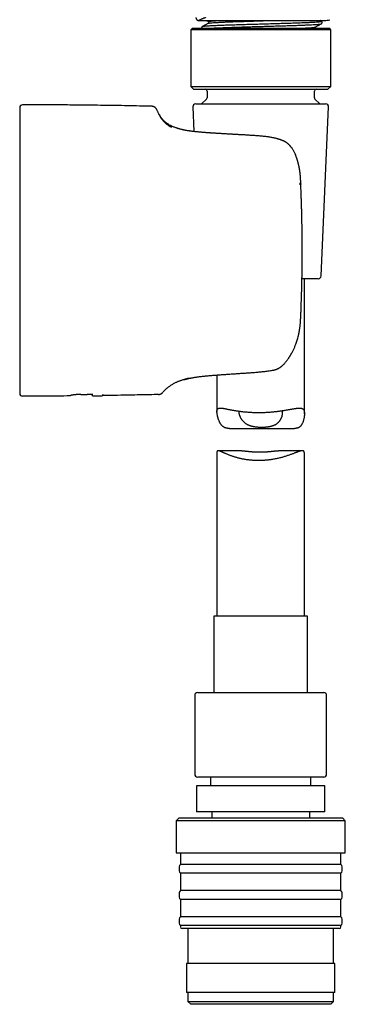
# Model space of a CAD drawing. Header units: millimetres. Extents: x 8 to 734, y 12 to 900.
# Tile 20 of 22: x 600 to 655, y 524 to 693. Entities that reach past the tile are written whole.
import ezdxf

# ---------------------------------------------------------------- set-up
doc = ezdxf.new("R2010")
doc.units = ezdxf.units.MM

msp = doc.modelspace()

# ---------------------------------------------------------------- linework, layer by layer
at = {"color": 7, "linetype": 'Continuous', "lineweight": 30}
for p, q in [((630.35, 692.97), (651.75, 692.97)), ((631.52, 692.96), (631.88, 692.78)), ((631.88, 692.78), (631.88, 692.49)), ((629.14, 691.67), (628.84, 691.37)), ((628.84, 691.37), (628.84, 681.67)), ((652.84, 691.37), (628.84, 691.37)), ((629.14, 691.67), (652.54, 691.67)), ((631.9, 692.5), (630.87, 691.96)), ((650.22, 691.67), (650.22, 691.87)), ((652.84, 691.37), (652.54, 691.67)), ((652.84, 681.67), (652.84, 691.37)), ((628.84, 681.67), (629.34, 681.17)), ((628.84, 681.67), (652.84, 681.67)), ((629.34, 681.17), (652.34, 681.17)), ((631.64, 680.87), (631.64, 679.71)), ((650.04, 679.71), (650.04, 680.87)), ((652.34, 681.17), (652.84, 681.67)), ((631.55, 679.5), (630.72, 678.67)), ((650.96, 678.67), (650.13, 679.5)), ((622.16, 678.26), (622.16, 678.26)), ((623.05, 677.65), (623.06, 677.64)), ((629.21, 678.15), (629.4, 673.92)), ((629.71, 678.67), (651.97, 678.67)), ((651.21, 649.15), (652.47, 678.15)), ((599.54, 670.74), (599.54, 670.73)), ((647.71, 664.93), (647.71, 664.92)), ((599.54, 662.73), (599.54, 662.71)), ((647.96, 653.51), (647.96, 653.51)), ((650.71, 648.67), (647.92, 648.67)), ((648.34, 625.51), (648.34, 648.67)), ((599.54, 644.32), (599.54, 644.3)), ((599.54, 636.29), (599.54, 636.28)), ((633.34, 632.15), (633.34, 625.89)), ((643.19, 633.02), (643.19, 633.02)), ((609.99, 628.81), (611.09, 628.83)), ((612.14, 628.54), (611.92, 628.81)), ((613.69, 628.54), (612.14, 628.54)), ((613.78, 628.82), (613.69, 628.54)), ((635.48, 622.99), (646.64, 622.99)), ((633.34, 618.91), (633.34, 590.79)), ((637.59, 619.15), (633.53, 619.15)), ((647.97, 619.15), (643.91, 619.15)), ((648.34, 590.79), (648.34, 618.66)), ((632.79, 590.79), (632.79, 577.67)), ((640.48, 590.79), (632.79, 590.79)), ((648.89, 590.79), (640.48, 590.79)), ((648.89, 577.67), (648.89, 590.79)), ((629.54, 577.17), (629.54, 563.67)), ((630.04, 577.67), (640.36, 577.67)), ((640.36, 577.67), (651.64, 577.67)), ((652.14, 563.67), (652.14, 577.17)), ((651.64, 563.17), (630.04, 563.17)), ((632.23, 563.17), (632.23, 561.67)), ((649.45, 561.67), (649.45, 563.17)), ((629.84, 561.67), (629.84, 557.17)), ((651.84, 561.67), (629.84, 561.67)), ((651.84, 557.17), (651.84, 561.67)), ((626.84, 556.17), (626.34, 555.67)), ((626.84, 556.17), (654.84, 556.17)), ((651.84, 557.17), (629.84, 557.17)), ((632.44, 557.17), (632.44, 556.17)), ((649.24, 556.17), (649.24, 557.17)), ((655.34, 555.67), (654.84, 556.17)), ((626.34, 555.67), (626.34, 550.17)), ((655.34, 555.67), (626.34, 555.67)), ((655.34, 550.17), (655.34, 555.67)), ((626.34, 550.17), (655.34, 550.17)), ((627.09, 550.17), (627.09, 548.17)), ((654.59, 548.17), (654.59, 550.17)), ((626.89, 547.77), (626.89, 547.07)), ((636.58, 548.17), (627.09, 548.17)), ((654.59, 548.17), (636.58, 548.17)), ((654.79, 547.07), (654.79, 547.77)), ((627.09, 546.67), (627.09, 543.67)), ((636.58, 546.67), (627.09, 546.67)), ((654.59, 546.67), (636.58, 546.67)), ((654.59, 543.67), (654.59, 546.67)), ((626.89, 543.27), (626.89, 542.57)), ((636.58, 543.67), (627.09, 543.67)), ((654.59, 543.67), (636.58, 543.67)), ((654.79, 542.57), (654.79, 543.27)), ((627.09, 542.17), (627.09, 539.17)), ((636.58, 542.17), (627.09, 542.17)), ((654.59, 542.17), (636.58, 542.17)), ((654.59, 539.17), (654.59, 542.17)), ((636.58, 539.17), (627.09, 539.17)), ((654.59, 539.17), (636.58, 539.17)), ((626.89, 538.77), (626.89, 538.07)), ((627.09, 537.67), (627.09, 537.47)), ((636.58, 537.67), (627.09, 537.67)), ((654.59, 537.67), (636.58, 537.67)), ((654.59, 537.47), (654.59, 537.67)), ((654.79, 538.07), (654.79, 538.77)), ((636.67, 537.17), (627.39, 537.17)), ((628.34, 537.17), (628.34, 531.17)), ((654.29, 537.17), (636.67, 537.17)), ((653.34, 531.17), (653.34, 537.17)), ((628.14, 531.17), (628.14, 526.17)), ((652.46, 531.17), (628.14, 531.17)), ((653.54, 531.17), (652.46, 531.17)), ((653.54, 526.17), (653.54, 531.17)), ((628.3, 526.17), (628.14, 526.17)), ((653.54, 526.17), (628.3, 526.17)), ((628.34, 526.17), (628.34, 524.67)), ((653.34, 524.67), (653.34, 526.17)), ((628.34, 524.67), (628.84, 524.17)), ((628.34, 524.67), (642.83, 524.67)), ((642.75, 524.17), (628.84, 524.17)), ((652.84, 524.17), (642.75, 524.17)), ((642.83, 524.67), (653.34, 524.67)), ((652.84, 524.17), (653.34, 524.67))]:
    msp.add_line(p, q, dxfattribs=at)
at = {"color": 7, "linetype": 'Continuous', "lineweight": 30, "flags": 128}
msp.add_lwpolyline([(627.75, 631.36), (627.81, 631.38), (627.82, 631.38)], dxfattribs=at)
at = {"color": 7, "linetype": 'Continuous', "lineweight": 30}
for centre, radius, start, end in [((630.35, 696.14), 3.17, 267.8411, 270), ((651.75, 696.14), 3.17, 270, 287.5021), ((631.34, 680.87), 0.3, 0, 90), ((650.34, 680.87), 0.3, 90, 180), ((631.34, 679.71), 0.3, 315, 0), ((650.34, 679.71), 0.3, 180, 225), ((600.04, 678.01), 0.5, 89.9713, 180), ((629.71, 678.17), 0.5, 90, 182.4813), ((651.97, 678.17), 0.5, 357.5187, 90), ((650.71, 649.17), 0.5, 270, 357.5187), ((642.95, 633.99), 1, 281.1025, 283.5608), ((600.04, 629.01), 0.5, 180, 270.0287), ((630.04, 577.17), 0.5, 90, 180), ((651.64, 577.17), 0.5, 0, 90), ((630.04, 563.67), 0.5, 180, 270), ((651.64, 563.67), 0.5, 270, 0), ((627.39, 547.77), 0.5, 126.8699, 180), ((654.29, 547.77), 0.5, 0, 53.1301), ((627.39, 547.07), 0.5, 180, 233.1301), ((654.29, 547.07), 0.5, 306.8699, 0), ((627.39, 543.27), 0.5, 126.8699, 180), ((627.39, 542.57), 0.5, 180, 233.1301), ((654.29, 543.27), 0.5, 0, 53.1301), ((654.29, 542.57), 0.5, 306.8699, 0), ((627.39, 538.77), 0.5, 126.8699, 180), ((654.29, 538.77), 0.5, 0, 53.1301), ((627.39, 538.07), 0.5, 180, 233.1301), ((627.39, 537.47), 0.3, 180, 270), ((654.29, 537.47), 0.3, 270, 0), ((654.29, 538.07), 0.5, 306.8699, 0)]:
    msp.add_arc(centre, radius, start, end, dxfattribs=at)
for points, knots in [([(629.75, 693.47), (629.75, 693.45), (629.75, 693.41), (629.76, 693.36), (629.77, 693.31), (629.79, 693.26), (629.81, 693.23), (629.83, 693.2), (629.84, 693.17), (629.87, 693.14), (629.89, 693.11), (629.94, 693.07), (629.99, 693.04), (630.05, 693.01), (630.1, 692.99), (630.16, 692.97), (630.21, 692.97), (630.23, 692.97)], [0, 0, 0, 0, 0.077603, 0.150854, 0.21864, 0.280056, 0.334411, 0.381218, 0.420156, 0.456224, 0.516831, 0.592039, 0.681112, 0.756206, 0.837377, 0.923418, 1, 1, 1, 1]), ([(631.41, 693.47), (631.38, 693.46), (631.32, 693.44), (631.24, 693.41), (631.15, 693.38), (631.06, 693.35), (630.97, 693.31), (630.88, 693.27), (630.8, 693.24), (630.74, 693.21), (630.68, 693.19), (630.64, 693.17), (630.6, 693.15), (630.55, 693.12), (630.48, 693.09), (630.42, 693.06), (630.37, 693.04), (630.32, 693.02), (630.28, 693), (630.25, 692.99), (630.23, 692.99), (630.22, 692.98), (630.21, 692.98), (630.2, 692.98), (630.2, 692.98), (630.2, 692.98), (630.19, 692.98), (630.19, 692.98), (630.19, 692.98), (630.2, 692.97), (630.2, 692.97), (630.21, 692.97), (630.22, 692.97), (630.22, 692.97), (630.22, 692.97), (630.23, 692.97)], [0, 0, 0, 0, 0.0245002, 0.052324, 0.0834332, 0.1177841, 0.1553264, 0.1956689, 0.2329671, 0.2684012, 0.2980606, 0.3220208, 0.3434465, 0.3733299, 0.4370547, 0.4967708, 0.552601, 0.6046644, 0.6690688, 0.7305301, 0.7892003, 0.8435667, 0.8566015, 0.869717, 0.8829146, 0.8961953, 0.9095603, 0.9170151, 0.9254025, 0.9384241, 0.9565271, 0.9708272, 0.9824141, 0.9921363, 1, 1, 1, 1]), ([(630.88, 691.96), (630.88, 691.96), (630.88, 691.98), (631.05, 692), (631.37, 692.04), (631.85, 692.07), (632.46, 692.11), (633.2, 692.14), (634.07, 692.18), (635.05, 692.22), (636.12, 692.25), (637.26, 692.29), (638.46, 692.32), (639.7, 692.36), (640.95, 692.39), (642.21, 692.43), (643.46, 692.47), (644.67, 692.5), (645.82, 692.54), (646.9, 692.57), (647.89, 692.61), (648.77, 692.64), (649.53, 692.68), (650.17, 692.72), (650.67, 692.75), (651.03, 692.79), (651.22, 692.82), (651.28, 692.85), (651.23, 692.86), (651.22, 692.87)], [0, 0, 0, 0, 0.007466, 0.046862, 0.086294, 0.125719, 0.165098, 0.204428, 0.24376, 0.283143, 0.32257, 0.362, 0.401393, 0.440733, 0.48006, 0.519431, 0.558851, 0.598285, 0.63769, 0.67704, 0.716363, 0.755721, 0.795133, 0.834569, 0.873983, 0.913342, 0.952651, 0.991973, 1, 1, 1, 1]), ([(631.9, 692.5), (631.92, 692.51), (631.96, 692.53), (632.17, 692.56), (632.51, 692.59), (632.97, 692.63), (633.55, 692.66), (634.23, 692.69), (635.01, 692.73), (635.82, 692.76), (636.6, 692.79), (637.35, 692.81), (638.14, 692.84), (638.89, 692.86), (639.61, 692.89), (640.28, 692.91), (640.94, 692.93), (641.55, 692.95), (641.94, 692.96), (642.13, 692.96)], [0, 0, 0, 0, 0.055371, 0.12667, 0.198365, 0.270455, 0.342941, 0.415824, 0.489102, 0.562776, 0.618306, 0.674059, 0.730034, 0.786233, 0.831358, 0.876625, 0.922036, 0.962533, 1, 1, 1, 1]), ([(631.93, 692.78), (631.93, 692.8), (631.93, 692.84), (632.5, 692.9), (633.27, 692.94), (633.65, 692.97)], [0, 0, 0, 0, 0.248004, 0.624002, 1, 1, 1, 1]), ([(651.24, 692.86), (651.19, 692.89), (651.12, 692.92), (651.06, 692.96), (651.04, 692.97)], [0, 0, 0, 0, 0.758634, 1, 1, 1, 1]), ([(651.22, 692.4), (651.23, 692.4), (651.24, 692.41), (651.26, 692.42), (651.27, 692.43), (651.29, 692.45), (651.3, 692.46), (651.31, 692.47), (651.32, 692.49), (651.33, 692.51), (651.34, 692.53), (651.35, 692.55), (651.36, 692.58), (651.37, 692.62), (651.37, 692.65), (651.36, 692.67), (651.36, 692.69), (651.35, 692.71), (651.35, 692.73), (651.34, 692.74), (651.33, 692.76), (651.32, 692.77), (651.32, 692.78), (651.31, 692.79), (651.3, 692.8), (651.29, 692.81), (651.28, 692.83), (651.26, 692.84), (651.24, 692.86), (651.23, 692.86), (651.22, 692.87)], [0, 0, 0, 0, 0.038878, 0.102473, 0.155603, 0.198228, 0.230336, 0.251975, 0.282891, 0.326695, 0.353463, 0.38663, 0.429187, 0.47598, 0.513502, 0.548415, 0.5766, 0.598494, 0.617737, 0.645551, 0.668042, 0.68538, 0.701716, 0.725456, 0.756647, 0.795293, 0.841374, 0.894861, 0.955712, 1, 1, 1, 1]), ([(630.87, 691.96), (630.86, 691.96), (630.85, 691.95), (630.83, 691.94), (630.81, 691.92), (630.8, 691.91), (630.79, 691.91), (630.79, 691.9), (630.78, 691.9), (630.78, 691.89), (630.78, 691.89), (630.78, 691.89), (630.77, 691.88), (630.77, 691.87), (630.76, 691.86), (630.75, 691.85), (630.74, 691.83), (630.74, 691.82), (630.73, 691.8), (630.72, 691.78), (630.72, 691.76), (630.72, 691.74), (630.72, 691.73), (630.72, 691.71), (630.72, 691.69), (630.73, 691.67), (630.73, 691.67)], [0, 0, 0, 0, 0.12433, 0.22921, 0.314513, 0.38014, 0.426018, 0.452111, 0.465327, 0.47593, 0.486252, 0.496291, 0.506049, 0.515524, 0.575365, 0.620455, 0.650761, 0.67288, 0.717773, 0.781798, 0.820978, 0.836692, 0.866445, 0.910373, 0.961795, 1, 1, 1, 1]), ([(632.36, 691.67), (632.4, 691.67), (632.61, 691.68), (633.09, 691.7), (633.79, 691.73), (634.57, 691.76), (635.43, 691.79), (636.35, 691.83), (637.33, 691.86), (638.34, 691.89), (639.39, 691.92), (640.45, 691.95), (641.52, 691.98), (642.59, 692.01), (643.63, 692.04), (644.65, 692.07), (645.62, 692.1), (646.55, 692.13), (647.42, 692.16), (648.22, 692.19), (648.94, 692.22), (649.58, 692.25), (650.13, 692.28), (650.57, 692.31), (650.9, 692.34), (651.12, 692.37), (651.22, 692.39), (651.22, 692.4), (651.22, 692.4)], [0, 0, 0, 0, 0.0085101, 0.0498126, 0.0910661, 0.1322494, 0.1733759, 0.2145055, 0.2556946, 0.2969533, 0.3382582, 0.3795684, 0.420841, 0.462047, 0.503187, 0.5443065, 0.5854723, 0.6267088, 0.668002, 0.7093148, 0.7506036, 0.7918335, 0.8329939, 0.8741149, 0.9152647, 0.9564824, 0.9977638, 1, 1, 1, 1]), ([(647.93, 691.67), (648.32, 691.69), (649.18, 691.73), (649.96, 691.79), (650.11, 691.84), (650.18, 691.86)], [0, 0, 0, 0, 0.3152938, 0.6759216, 1, 1, 1, 1]), ([(650.2, 691.86), (650.37, 691.95), (650.72, 692.13), (651.07, 692.31), (651.24, 692.4)], [0, 0, 0, 0, 0.499964, 1, 1, 1, 1]), ([(599.54, 678.01), (599.54, 678.01), (599.54, 678.01), (599.54, 677.99), (599.54, 677.96), (599.54, 677.91), (599.54, 677.85), (599.54, 677.78), (599.54, 677.7), (599.54, 677.6), (599.54, 677.5), (599.54, 677.41), (599.54, 677.32), (599.54, 677.23), (599.54, 677.12), (599.54, 677.02), (599.54, 676.91), (599.54, 676.77), (599.54, 676.61), (599.54, 676.43), (599.54, 676.24), (599.54, 676.1), (599.54, 676.03)], [0, 0, 0, 0, 0.0552878, 0.1106913, 0.1662458, 0.2219862, 0.277947, 0.3331562, 0.3886429, 0.4444386, 0.5005742, 0.5399706, 0.5794291, 0.6189598, 0.6585727, 0.698278, 0.7380855, 0.7780052, 0.8330955, 0.8884415, 0.9440682, 1, 1, 1, 1]), ([(622.15, 678.26), (620.78, 678.29), (618.03, 678.35), (613.9, 678.41), (610.07, 678.46), (606.53, 678.49), (603.28, 678.51), (601.12, 678.51), (600.04, 678.51)], [0, 0, 0, 0, 0.1866766, 0.3733505, 0.5600199, 0.7066846, 0.8533449, 1, 1, 1, 1]), ([(623.06, 677.64), (623.06, 677.64), (623.05, 677.65), (623.04, 677.67), (623.03, 677.7), (623.02, 677.72), (623, 677.75), (622.99, 677.78), (622.96, 677.82), (622.93, 677.86), (622.9, 677.9), (622.87, 677.94), (622.83, 677.98), (622.8, 678.01), (622.78, 678.03), (622.76, 678.04), (622.74, 678.06), (622.72, 678.07), (622.69, 678.1), (622.65, 678.12), (622.61, 678.14), (622.58, 678.16), (622.55, 678.17), (622.52, 678.18), (622.5, 678.19), (622.48, 678.2), (622.47, 678.2), (622.45, 678.21), (622.43, 678.21), (622.39, 678.22), (622.35, 678.23), (622.3, 678.24), (622.25, 678.25), (622.21, 678.25), (622.18, 678.26), (622.17, 678.26), (622.16, 678.26), (622.16, 678.26)], [0, 0, 0, 0, 0.007127, 0.025382, 0.045237, 0.063778, 0.080859, 0.114785, 0.154539, 0.198337, 0.242766, 0.284854, 0.322447, 0.354297, 0.378852, 0.389472, 0.403131, 0.426904, 0.45735, 0.489536, 0.532998, 0.570935, 0.601315, 0.633405, 0.667139, 0.695116, 0.714703, 0.738256, 0.769918, 0.810306, 0.853507, 0.897211, 0.936639, 0.960938, 0.981714, 0.998434, 1, 1, 1, 1]), ([(626.32, 674.56), (626.32, 674.56), (626.23, 674.59), (626.08, 674.65), (625.85, 674.73), (625.63, 674.83), (625.42, 674.93), (625.22, 675.04), (625.02, 675.16), (624.83, 675.29), (624.64, 675.43), (624.47, 675.57), (624.3, 675.72), (624.15, 675.88), (624.01, 676.04), (623.86, 676.22), (623.72, 676.41), (623.59, 676.61), (623.46, 676.83), (623.34, 677.04), (623.24, 677.25), (623.14, 677.44), (623.08, 677.58), (623.05, 677.65)], [0, 0, 0, 0, 0.004219, 0.056351, 0.107773, 0.158618, 0.20904, 0.259214, 0.308438, 0.357815, 0.407565, 0.457927, 0.503616, 0.550178, 0.597804, 0.646688, 0.697025, 0.749009, 0.802834, 0.858688, 0.904295, 0.95137, 1, 1, 1, 1]), ([(599.54, 676.03), (599.54, 675.95), (599.54, 675.79), (599.54, 675.53), (599.54, 675.26), (599.54, 674.99), (599.54, 674.7), (599.54, 674.4), (599.54, 674.09), (599.54, 673.79), (599.54, 673.51), (599.54, 673.24), (599.54, 672.98), (599.54, 672.71), (599.54, 672.43), (599.54, 672.13), (599.54, 671.81), (599.54, 671.46), (599.54, 671.1), (599.54, 670.86), (599.54, 670.74)], [0, 0, 0, 0, 0.0632879, 0.1262854, 0.1890269, 0.2515474, 0.3138822, 0.3760669, 0.4381375, 0.50013, 0.5477884, 0.5951892, 0.6423494, 0.6892864, 0.7360178, 0.7825614, 0.8371995, 0.8916318, 0.9458884, 1, 1, 1, 1]), ([(623.34, 676.96), (623.37, 676.89), (623.46, 676.71), (623.68, 676.32), (623.97, 675.96), (624.11, 675.78)], [0, 0, 0, 0, 0.207116, 0.610316, 1, 1, 1, 1]), ([(624.11, 675.78), (624.17, 675.72), (624.29, 675.59), (624.49, 675.39), (624.76, 675.17), (625.08, 674.92), (625.41, 674.75), (625.54, 674.68)], [0, 0, 0, 0, 0.187041, 0.363095, 0.528794, 0.796632, 1, 1, 1, 1]), ([(627.68, 674.17), (627.62, 674.19), (627.5, 674.21), (627.34, 674.25), (627.19, 674.29), (627.06, 674.32), (626.95, 674.35), (626.88, 674.37), (626.84, 674.39), (626.82, 674.39), (626.8, 674.4), (626.79, 674.4), (626.77, 674.41), (626.75, 674.41), (626.74, 674.42), (626.68, 674.44), (626.6, 674.46), (626.49, 674.5), (626.42, 674.53), (626.36, 674.55), (626.33, 674.56), (626.33, 674.56), (626.32, 674.56)], [0, 0, 0, 0, 0.068011, 0.134469, 0.199522, 0.263295, 0.31844, 0.372738, 0.383309, 0.39385, 0.404361, 0.414843, 0.425295, 0.435719, 0.446115, 0.456482, 0.548808, 0.640183, 0.730808, 0.820868, 0.910541, 1, 1, 1, 1]), ([(627.71, 674.17), (627.67, 674.18), (627.6, 674.19), (627.49, 674.22), (627.4, 674.24), (627.35, 674.25), (627.33, 674.25)], [0, 0, 0, 0, 0.2735573, 0.569458, 0.8480265, 1, 1, 1, 1]), ([(643.55, 672.72), (643.49, 672.73), (643.34, 672.77), (643.08, 672.83), (642.77, 672.89), (642.47, 672.94), (642.18, 672.99), (641.89, 673.03), (641.6, 673.06), (641.31, 673.09), (641.02, 673.12), (640.73, 673.15), (640.44, 673.17), (640.14, 673.2), (639.83, 673.22), (639.5, 673.24), (639.18, 673.26), (638.87, 673.28), (638.57, 673.3), (638.29, 673.32), (638.02, 673.34), (637.76, 673.35), (637.51, 673.37), (637.25, 673.38), (637, 673.39), (636.76, 673.41), (636.53, 673.42), (636.32, 673.43), (636.13, 673.44), (635.95, 673.45), (635.78, 673.46), (635.56, 673.48), (635.3, 673.49), (634.99, 673.51), (634.67, 673.53), (634.36, 673.54), (634.06, 673.56), (633.77, 673.58), (633.49, 673.6), (633.21, 673.61), (632.95, 673.63), (632.76, 673.64), (632.63, 673.65), (632.57, 673.65), (632.52, 673.66), (632.48, 673.66), (632.45, 673.66), (632.41, 673.66), (632.38, 673.67), (632.34, 673.67), (632.29, 673.67), (632.23, 673.68), (632.17, 673.68), (632.1, 673.69), (632.03, 673.69), (631.93, 673.7), (631.83, 673.71), (631.72, 673.71), (631.6, 673.72), (631.47, 673.73), (631.33, 673.74), (631.18, 673.75), (631.03, 673.77), (630.88, 673.78), (630.72, 673.79), (630.56, 673.81), (630.39, 673.82), (630.21, 673.84), (630.02, 673.86), (629.82, 673.88), (629.61, 673.9), (629.41, 673.92), (629.2, 673.94), (628.98, 673.97), (628.79, 673.99), (628.61, 674.02), (628.44, 674.04), (628.28, 674.07), (628.12, 674.09), (627.96, 674.12), (627.82, 674.15), (627.74, 674.16), (627.71, 674.17)], [0, 0, 0, 0, 0.009709, 0.027937, 0.045596, 0.062726, 0.079363, 0.095538, 0.111277, 0.128114, 0.144481, 0.160401, 0.175893, 0.190974, 0.209581, 0.227539, 0.244858, 0.261544, 0.277604, 0.292773, 0.307349, 0.321335, 0.334737, 0.349308, 0.363126, 0.376191, 0.388506, 0.400072, 0.410703, 0.420614, 0.429858, 0.43909, 0.45603, 0.473553, 0.491658, 0.510345, 0.526658, 0.54339, 0.560472, 0.577021, 0.592772, 0.607725, 0.611956, 0.615681, 0.61879, 0.621286, 0.623167, 0.625145, 0.6274, 0.629958, 0.633035, 0.636459, 0.64023, 0.644531, 0.649493, 0.655316, 0.661845, 0.669081, 0.677023, 0.68567, 0.695023, 0.705081, 0.71492, 0.725351, 0.736372, 0.747985, 0.760189, 0.772983, 0.787612, 0.802942, 0.818972, 0.835702, 0.85313, 0.871257, 0.89008, 0.905358, 0.921066, 0.937204, 0.953772, 0.970771, 0.988201, 1, 1, 1, 1]), ([(644.96, 672.2), (644.92, 672.21), (644.84, 672.25), (644.73, 672.3), (644.64, 672.34), (644.56, 672.38), (644.49, 672.4), (644.44, 672.42), (644.4, 672.44), (644.35, 672.46), (644.3, 672.48), (644.23, 672.51), (644.15, 672.53), (644.06, 672.56), (643.96, 672.6), (643.85, 672.63), (643.72, 672.67), (643.63, 672.69), (643.59, 672.7)], [0, 0, 0, 0, 0.092916, 0.176031, 0.249362, 0.312936, 0.356062, 0.393201, 0.424368, 0.454251, 0.495392, 0.544254, 0.600827, 0.665119, 0.737143, 0.816925, 0.904511, 1, 1, 1, 1]), ([(599.54, 670.73), (599.54, 670.6), (599.54, 670.35), (599.54, 669.95), (599.54, 669.55), (599.54, 669.13), (599.54, 668.71), (599.54, 668.28), (599.54, 667.85), (599.54, 667.42), (599.54, 667.12), (599.54, 666.97)], [0, 0, 0, 0, 0.111429, 0.223164, 0.335289, 0.447884, 0.56072, 0.671057, 0.780999, 0.890621, 1, 1, 1, 1]), ([(647.71, 664.92), (647.71, 664.94), (647.71, 664.97), (647.7, 665.03), (647.7, 665.1), (647.7, 665.14), (647.7, 665.18), (647.7, 665.2), (647.7, 665.22), (647.7, 665.24), (647.7, 665.25), (647.7, 665.27), (647.7, 665.3), (647.7, 665.34), (647.7, 665.39), (647.7, 665.46), (647.69, 665.56), (647.69, 665.68), (647.68, 665.82), (647.68, 665.93), (647.67, 666.01), (647.66, 666.09), (647.66, 666.16), (647.65, 666.25), (647.65, 666.32), (647.64, 666.38), (647.63, 666.44), (647.63, 666.5), (647.62, 666.56), (647.62, 666.62), (647.61, 666.66), (647.61, 666.69), (647.6, 666.72), (647.6, 666.75), (647.6, 666.79), (647.59, 666.84), (647.58, 666.9), (647.57, 666.97), (647.57, 667.03), (647.56, 667.1), (647.55, 667.16), (647.54, 667.23), (647.53, 667.29), (647.52, 667.35), (647.51, 667.4), (647.5, 667.46), (647.49, 667.54), (647.47, 667.63), (647.45, 667.73), (647.43, 667.82), (647.42, 667.9), (647.4, 667.98), (647.38, 668.05), (647.37, 668.12), (647.35, 668.19), (647.34, 668.24), (647.33, 668.29), (647.32, 668.34), (647.3, 668.39), (647.29, 668.46), (647.27, 668.54), (647.24, 668.63), (647.22, 668.73), (647.19, 668.83), (647.16, 668.92), (647.14, 668.99), (647.12, 669.06), (647.1, 669.13), (647.07, 669.23), (647.02, 669.36), (646.98, 669.5), (646.92, 669.64), (646.87, 669.78), (646.82, 669.92), (646.76, 670.06), (646.68, 670.23), (646.59, 670.43), (646.47, 670.65), (646.34, 670.85), (646.24, 671.01), (646.16, 671.11), (646.12, 671.17), (646.08, 671.22), (646.05, 671.26), (646.02, 671.3), (645.99, 671.33), (645.96, 671.37), (645.92, 671.41), (645.87, 671.47), (645.81, 671.54), (645.73, 671.62), (645.65, 671.69), (645.58, 671.76), (645.52, 671.81), (645.47, 671.85), (645.41, 671.9), (645.35, 671.94), (645.29, 671.99), (645.22, 672.04), (645.16, 672.08), (645.11, 672.11), (645.08, 672.13), (645.06, 672.14), (645.03, 672.16), (645, 672.18), (644.98, 672.19), (644.97, 672.19)], [0, 0, 0, 0, 0.004575, 0.013916, 0.021672, 0.027826, 0.031799, 0.034589, 0.036306, 0.038109, 0.040292, 0.042858, 0.045807, 0.049141, 0.057265, 0.065562, 0.073613, 0.093941, 0.112666, 0.123156, 0.133172, 0.142739, 0.152298, 0.162119, 0.172767, 0.179384, 0.186469, 0.194023, 0.201852, 0.208558, 0.213861, 0.217577, 0.22053, 0.224418, 0.229386, 0.235435, 0.243217, 0.251202, 0.259303, 0.26752, 0.27585, 0.284294, 0.292165, 0.298667, 0.304967, 0.31082, 0.321491, 0.334803, 0.347058, 0.358229, 0.368324, 0.37735, 0.387285, 0.396198, 0.404184, 0.411252, 0.417448, 0.423057, 0.429654, 0.437662, 0.447625, 0.459527, 0.473349, 0.486407, 0.497741, 0.50737, 0.515311, 0.521652, 0.536751, 0.553667, 0.572396, 0.592943, 0.610369, 0.628902, 0.647574, 0.665912, 0.697852, 0.728783, 0.758707, 0.787597, 0.797708, 0.806696, 0.814561, 0.821304, 0.826928, 0.831792, 0.837562, 0.84538, 0.855049, 0.865036, 0.880674, 0.896217, 0.90728, 0.916901, 0.925105, 0.933407, 0.943209, 0.95341, 0.963496, 0.973053, 0.981277, 0.984022, 0.987098, 0.991263, 0.996531, 1, 1, 1, 1]), ([(599.54, 666.97), (599.54, 666.83), (599.54, 666.53), (599.54, 666.08), (599.54, 665.62), (599.54, 665.15), (599.54, 664.68), (599.54, 664.2), (599.54, 663.72), (599.54, 663.23), (599.54, 662.89), (599.54, 662.73)], [0, 0, 0, 0, 0.109228, 0.219003, 0.329392, 0.440461, 0.552278, 0.662887, 0.774338, 0.88669, 1, 1, 1, 1]), ([(647.53, 665.14), (647.53, 665.13), (647.53, 665.1), (647.54, 665.06), (647.54, 665.02), (647.55, 664.98), (647.55, 664.95), (647.55, 664.92), (647.55, 664.9), (647.56, 664.87), (647.56, 664.83), (647.56, 664.8), (647.56, 664.79)], [0, 0, 0, 0, 0.127564, 0.245928, 0.355095, 0.455073, 0.545871, 0.6275, 0.699975, 0.763321, 0.885106, 1, 1, 1, 1]), ([(647.96, 653.51), (647.96, 653.65), (647.96, 653.92), (647.96, 654.32), (647.96, 654.7), (647.96, 655.07), (647.95, 655.42), (647.95, 655.75), (647.95, 656.06), (647.95, 656.35), (647.94, 656.63), (647.94, 656.89), (647.94, 657.13), (647.93, 657.36), (647.93, 657.58), (647.93, 657.79), (647.92, 657.98), (647.92, 658.14), (647.92, 658.29), (647.92, 658.41), (647.91, 658.53), (647.91, 658.65), (647.91, 658.8), (647.9, 658.97), (647.9, 659.18), (647.89, 659.4), (647.89, 659.64), (647.88, 659.89), (647.88, 660.15), (647.87, 660.42), (647.86, 660.71), (647.85, 661), (647.84, 661.31), (647.83, 661.64), (647.82, 661.97), (647.81, 662.32), (647.8, 662.69), (647.78, 663.07), (647.77, 663.46), (647.75, 663.86), (647.74, 664.28), (647.72, 664.63), (647.71, 664.85), (647.71, 664.93)], [0, 0, 0, 0, 0.036299, 0.071221, 0.104768, 0.13694, 0.167736, 0.197157, 0.223638, 0.248896, 0.272932, 0.295746, 0.317337, 0.337707, 0.356855, 0.374781, 0.391485, 0.406968, 0.418275, 0.428829, 0.438884, 0.449566, 0.461005, 0.477647, 0.495669, 0.515071, 0.535854, 0.558016, 0.581558, 0.605019, 0.629708, 0.655623, 0.682765, 0.711135, 0.740732, 0.771557, 0.803609, 0.836889, 0.871397, 0.906484, 0.942756, 0.980214, 1, 1, 1, 1]), ([(599.54, 662.71), (599.54, 662.53), (599.54, 662.16), (599.54, 661.62), (599.54, 661.06), (599.54, 660.49), (599.54, 659.98), (599.54, 659.54), (599.54, 659.15), (599.54, 658.77), (599.54, 658.38), (599.54, 658), (599.54, 657.53), (599.54, 656.97), (599.54, 656.3), (599.54, 655.62), (599.54, 654.93), (599.54, 654.22), (599.54, 653.75), (599.54, 653.51)], [0, 0, 0, 0, 0.060504, 0.121566, 0.183218, 0.245489, 0.308409, 0.349972, 0.391833, 0.434, 0.476479, 0.517526, 0.556851, 0.627902, 0.700041, 0.773294, 0.847688, 0.923249, 1, 1, 1, 1]), ([(599.54, 653.51), (599.54, 653.31), (599.54, 652.9), (599.54, 652.3), (599.54, 651.7), (599.54, 651.12), (599.54, 650.6), (599.54, 650.16), (599.54, 649.79), (599.54, 649.42), (599.54, 649.06), (599.54, 648.68), (599.54, 648.23), (599.54, 647.7), (599.54, 647.12), (599.54, 646.54), (599.54, 645.97), (599.54, 645.42), (599.54, 644.86), (599.54, 644.5), (599.54, 644.32)], [0, 0, 0, 0, 0.065789, 0.130679, 0.194686, 0.257825, 0.320112, 0.360442, 0.400418, 0.440046, 0.479331, 0.520055, 0.562539, 0.626971, 0.69071, 0.753783, 0.816219, 0.878047, 0.939297, 1, 1, 1, 1]), ([(647.69, 641.74), (647.7, 641.86), (647.71, 642.11), (647.72, 642.49), (647.74, 642.88), (647.76, 643.25), (647.77, 643.61), (647.78, 643.95), (647.79, 644.26), (647.8, 644.56), (647.81, 644.83), (647.82, 645.1), (647.83, 645.35), (647.84, 645.59), (647.85, 645.81), (647.85, 646.02), (647.86, 646.21), (647.86, 646.38), (647.87, 646.53), (647.87, 646.65), (647.87, 646.77), (647.88, 646.9), (647.88, 647.05), (647.88, 647.23), (647.89, 647.43), (647.89, 647.66), (647.9, 647.9), (647.91, 648.16), (647.91, 648.43), (647.92, 648.71), (647.92, 648.99), (647.93, 649.29), (647.93, 649.61), (647.94, 649.94), (647.94, 650.28), (647.95, 650.64), (647.95, 651.02), (647.95, 651.4), (647.96, 651.8), (647.96, 652.21), (647.96, 652.63), (647.96, 653.07), (647.96, 653.36), (647.96, 653.51)], [0, 0, 0, 0, 0.029501, 0.063997, 0.097134, 0.128912, 0.159331, 0.188392, 0.214548, 0.239497, 0.263239, 0.285773, 0.307101, 0.327221, 0.346135, 0.363841, 0.380341, 0.395634, 0.406803, 0.417228, 0.42716, 0.43771, 0.449008, 0.465446, 0.483246, 0.50241, 0.522936, 0.544826, 0.568079, 0.591252, 0.615637, 0.641234, 0.668043, 0.696063, 0.725297, 0.755742, 0.7874, 0.820271, 0.854354, 0.88901, 0.924836, 0.961833, 1, 1, 1, 1]), ([(599.54, 644.3), (599.54, 644.13), (599.54, 643.79), (599.54, 643.3), (599.54, 642.81), (599.54, 642.32), (599.54, 641.85), (599.54, 641.38), (599.54, 640.92), (599.54, 640.47), (599.54, 640.05), (599.54, 639.64), (599.54, 639.27), (599.54, 638.9), (599.54, 638.54), (599.54, 638.18), (599.54, 637.81), (599.54, 637.43), (599.54, 637.04), (599.54, 636.66), (599.54, 636.41), (599.54, 636.29)], [0, 0, 0, 0, 0.056828, 0.11339, 0.169717, 0.225842, 0.281798, 0.336621, 0.391344, 0.445998, 0.500616, 0.548279, 0.59566, 0.64278, 0.689661, 0.736327, 0.7828, 0.837356, 0.891715, 0.945917, 1, 1, 1, 1]), ([(644.84, 634.03), (644.88, 634.08), (644.96, 634.17), (645.09, 634.32), (645.22, 634.47), (645.33, 634.62), (645.44, 634.77), (645.54, 634.91), (645.64, 635.05), (645.73, 635.19), (645.82, 635.32), (645.89, 635.43), (645.94, 635.52), (645.99, 635.59), (646.02, 635.65), (646.05, 635.7), (646.07, 635.74), (646.09, 635.77), (646.1, 635.78), (646.11, 635.81), (646.13, 635.84), (646.15, 635.88), (646.21, 635.98), (646.29, 636.14), (646.4, 636.35), (646.51, 636.57), (646.62, 636.81), (646.72, 637.07), (646.83, 637.33), (646.94, 637.62), (647.05, 637.95), (647.16, 638.31), (647.23, 638.58), (647.28, 638.77), (647.3, 638.87), (647.33, 638.97), (647.34, 639.06), (647.36, 639.13), (647.37, 639.17), (647.38, 639.21), (647.38, 639.23), (647.39, 639.26), (647.39, 639.28), (647.4, 639.31), (647.41, 639.36), (647.42, 639.42), (647.43, 639.48), (647.45, 639.55), (647.46, 639.63), (647.47, 639.71), (647.49, 639.81), (647.51, 639.91), (647.52, 640.02), (647.54, 640.15), (647.56, 640.3), (647.59, 640.47), (647.61, 640.66), (647.63, 640.86), (647.65, 641.07), (647.66, 641.3), (647.68, 641.52), (647.69, 641.67), (647.69, 641.74)], [0, 0, 0, 0, 0.020961, 0.046694, 0.071061, 0.094064, 0.115704, 0.135983, 0.158137, 0.178403, 0.196784, 0.21328, 0.225121, 0.235525, 0.244274, 0.251371, 0.256816, 0.259487, 0.261521, 0.264433, 0.268841, 0.274743, 0.281514, 0.310294, 0.338411, 0.367786, 0.398693, 0.432419, 0.466414, 0.50055, 0.544181, 0.588467, 0.633763, 0.645893, 0.658094, 0.670296, 0.681117, 0.690031, 0.694835, 0.698824, 0.701997, 0.704355, 0.706483, 0.709599, 0.715919, 0.723551, 0.731634, 0.740168, 0.749152, 0.758587, 0.770285, 0.782611, 0.796, 0.810739, 0.829122, 0.849242, 0.871093, 0.894672, 0.919964, 0.946942, 0.975576, 1, 1, 1, 1]), ([(599.54, 636.28), (599.54, 636.15), (599.54, 635.91), (599.54, 635.55), (599.54, 635.19), (599.54, 634.85), (599.54, 634.51), (599.54, 634.18), (599.54, 633.87), (599.54, 633.56), (599.54, 633.29), (599.54, 633.05), (599.54, 632.85), (599.54, 632.65), (599.54, 632.45), (599.54, 632.26), (599.54, 632.08), (599.54, 631.88), (599.54, 631.66), (599.54, 631.43), (599.54, 631.2), (599.54, 630.99), (599.54, 630.78), (599.54, 630.58), (599.54, 630.39), (599.54, 630.22), (599.54, 630.06), (599.54, 629.91), (599.54, 629.77), (599.54, 629.64), (599.54, 629.54), (599.54, 629.45), (599.54, 629.38), (599.54, 629.31), (599.54, 629.25), (599.54, 629.2), (599.54, 629.15), (599.54, 629.11), (599.54, 629.07), (599.54, 629.04), (599.54, 629.02), (599.54, 629.02), (599.54, 629.01)], [0, 0, 0, 0, 0.027527, 0.055128, 0.08282, 0.110619, 0.13854, 0.166096, 0.1938, 0.221666, 0.249708, 0.269543, 0.289393, 0.309261, 0.329152, 0.349071, 0.369023, 0.389012, 0.416567, 0.444213, 0.471962, 0.499825, 0.528386, 0.556771, 0.584992, 0.613062, 0.640996, 0.668311, 0.69552, 0.722635, 0.749671, 0.770034, 0.790318, 0.810528, 0.83067, 0.85075, 0.870774, 0.890749, 0.918144, 0.945474, 0.972753, 1, 1, 1, 1]), ([(643.19, 633.02), (643.21, 633.03), (643.25, 633.04), (643.3, 633.05), (643.35, 633.07), (643.39, 633.08), (643.43, 633.09), (643.48, 633.11), (643.52, 633.12), (643.56, 633.14), (643.6, 633.15), (643.64, 633.17), (643.67, 633.18), (643.72, 633.2), (643.79, 633.24), (643.88, 633.28), (643.97, 633.33), (644.05, 633.38), (644.1, 633.41), (644.14, 633.43), (644.17, 633.46), (644.21, 633.48), (644.25, 633.51), (644.3, 633.54), (644.34, 633.58), (644.38, 633.61), (644.42, 633.63), (644.45, 633.66), (644.49, 633.7), (644.53, 633.73), (644.56, 633.76), (644.59, 633.78), (644.61, 633.8), (644.63, 633.82), (644.67, 633.86), (644.72, 633.9), (644.78, 633.96), (644.82, 634.01), (644.84, 634.03)], [0, 0, 0, 0, 0.034197, 0.062912, 0.086268, 0.10713, 0.129692, 0.153987, 0.179479, 0.203994, 0.223796, 0.241389, 0.259668, 0.278825, 0.326411, 0.378227, 0.431903, 0.485801, 0.512062, 0.533547, 0.550508, 0.571261, 0.598767, 0.630294, 0.658715, 0.683337, 0.70427, 0.728649, 0.756192, 0.785007, 0.808905, 0.818906, 0.831421, 0.848575, 0.870361, 0.906596, 0.951018, 1, 1, 1, 1]), ([(628.98, 631.66), (629.03, 631.67), (629.15, 631.69), (629.34, 631.72), (629.54, 631.75), (629.75, 631.79), (629.97, 631.82), (630.21, 631.85), (630.45, 631.88), (630.71, 631.91), (630.98, 631.94), (631.25, 631.97), (631.54, 632), (631.83, 632.03), (632.14, 632.05), (632.45, 632.08), (632.77, 632.11), (633.1, 632.13), (633.44, 632.16), (633.78, 632.19), (634.13, 632.21), (634.48, 632.24), (634.84, 632.26), (635.21, 632.29), (635.58, 632.31), (635.95, 632.34), (636.33, 632.36), (636.7, 632.39), (637.08, 632.41), (637.34, 632.43), (637.46, 632.44)], [0, 0, 0, 0, 0.0354564, 0.0709456, 0.1064611, 0.1419958, 0.1775421, 0.2130924, 0.2486391, 0.2841782, 0.3197169, 0.3552649, 0.3908322, 0.4264288, 0.4620648, 0.4977509, 0.5334952, 0.5692946, 0.6051424, 0.6410311, 0.6769526, 0.7128985, 0.7488606, 0.7848306, 0.8208006, 0.8567635, 0.8927126, 0.9286424, 0.9645484, 1, 1, 1, 1]), ([(637.46, 632.44), (637.59, 632.45), (637.85, 632.46), (638.24, 632.49), (638.63, 632.51), (639.02, 632.54), (639.41, 632.57), (639.8, 632.6), (640.19, 632.63), (640.59, 632.67), (640.97, 632.7), (641.36, 632.75), (641.75, 632.79), (642.13, 632.84), (642.5, 632.9), (642.74, 632.94), (642.85, 632.96)], [0, 0, 0, 0, 0.0704071, 0.1410038, 0.2118021, 0.2828117, 0.354041, 0.4254968, 0.4971858, 0.5691142, 0.6412884, 0.7137149, 0.7864019, 0.8593603, 0.9326054, 1, 1, 1, 1]), ([(642.85, 632.96), (642.89, 632.96), (642.95, 632.98), (643.05, 632.99), (643.11, 633.01), (643.14, 633.01)], [0, 0, 0, 0, 0.336287, 0.67014, 1, 1, 1, 1]), ([(627.75, 631.36), (627.67, 631.34), (627.51, 631.3), (627.28, 631.23), (627.07, 631.16), (626.86, 631.08), (626.67, 631.01), (626.48, 630.93), (626.28, 630.83), (626.07, 630.73), (625.84, 630.61), (625.62, 630.48), (625.41, 630.34), (625.19, 630.2), (624.99, 630.05), (624.79, 629.89), (624.6, 629.73), (624.41, 629.55), (624.22, 629.36), (624.11, 629.22), (624.05, 629.16)], [0, 0, 0, 0, 0.056865, 0.111098, 0.162962, 0.212721, 0.260639, 0.306972, 0.351977, 0.412146, 0.470905, 0.528843, 0.586289, 0.644583, 0.702747, 0.761003, 0.81959, 0.878766, 0.938806, 1, 1, 1, 1]), ([(628.57, 631.57), (628.53, 631.57), (628.47, 631.55), (628.37, 631.53), (628.27, 631.51), (628.21, 631.49), (628.17, 631.48), (628.15, 631.47), (628.13, 631.47), (628.12, 631.46), (628.1, 631.46), (628.08, 631.46), (628.04, 631.45), (627.98, 631.43), (627.91, 631.41), (627.85, 631.39), (627.8, 631.38), (627.77, 631.37), (627.75, 631.36), (627.75, 631.36), (627.75, 631.36)], [0, 0, 0, 0, 0.060956, 0.126101, 0.196652, 0.266129, 0.281587, 0.296996, 0.312357, 0.32767, 0.342937, 0.358158, 0.373334, 0.465467, 0.556509, 0.646605, 0.735887, 0.824472, 0.912474, 1, 1, 1, 1]), ([(627.82, 631.38), (627.82, 631.38), (627.82, 631.38), (627.83, 631.38), (627.84, 631.39), (627.85, 631.39), (627.86, 631.4), (627.88, 631.4), (627.9, 631.41), (627.92, 631.41), (627.94, 631.42), (627.96, 631.42), (627.98, 631.43), (628, 631.44), (628.02, 631.44), (628.05, 631.45), (628.08, 631.46), (628.11, 631.46), (628.14, 631.47), (628.18, 631.48), (628.23, 631.49), (628.28, 631.51), (628.33, 631.52), (628.4, 631.53), (628.47, 631.55), (628.55, 631.57), (628.64, 631.59), (628.74, 631.61), (628.86, 631.63), (628.94, 631.65), (628.98, 631.66)], [0, 0, 0, 0, 0.009473, 0.048023, 0.084566, 0.118717, 0.150472, 0.183897, 0.214906, 0.243652, 0.270136, 0.294796, 0.320558, 0.347961, 0.373376, 0.400053, 0.427992, 0.457189, 0.487821, 0.520423, 0.555711, 0.593681, 0.634324, 0.678544, 0.725527, 0.775262, 0.827734, 0.88293, 0.940831, 1, 1, 1, 1]), ([(608.24, 628.55), (607.47, 628.55), (605.94, 628.53), (603.21, 628.52), (601.24, 628.52), (600.04, 628.51)], [0, 0, 0, 0, 0.280009, 0.560011, 1, 1, 1, 1]), ([(609.99, 628.81), (609.94, 628.81), (609.84, 628.81), (609.7, 628.81), (609.55, 628.8), (609.41, 628.79), (609.28, 628.79), (609.15, 628.77), (609.02, 628.76), (608.9, 628.75), (608.79, 628.74), (608.69, 628.72), (608.59, 628.71), (608.51, 628.69), (608.44, 628.68), (608.37, 628.66), (608.32, 628.65), (608.28, 628.63), (608.26, 628.62), (608.24, 628.61), (608.24, 628.61), (608.24, 628.6)], [0, 0, 0, 0, 0.053103, 0.106397, 0.159692, 0.212796, 0.265882, 0.319155, 0.37243, 0.425519, 0.478974, 0.532618, 0.586262, 0.639719, 0.693621, 0.747715, 0.801809, 0.855709, 0.903783, 0.951926, 1, 1, 1, 1]), ([(608.24, 628.55), (608.24, 628.55), (608.24, 628.55), (608.24, 628.56), (608.24, 628.58), (608.24, 628.6), (608.24, 628.6)], [0, 0, 0, 0, 0.2498068, 0.4996919, 0.7498083, 1, 1, 1, 1]), ([(612.09, 628.79), (612.07, 628.8), (612, 628.8), (611.88, 628.81), (611.75, 628.82), (611.61, 628.82), (611.47, 628.83), (611.34, 628.83), (611.22, 628.83), (611.13, 628.83), (611.09, 628.83)], [0, 0, 0, 0, 0.0901154, 0.2284623, 0.3673126, 0.5061589, 0.6445004, 0.7629474, 0.8815533, 1, 1, 1, 1]), ([(623.31, 628.8), (622.33, 628.77), (620.38, 628.73), (617.65, 628.68), (615.43, 628.64), (614.19, 628.62), (613.71, 628.62)], [0, 0, 0, 0, 0.3054869, 0.6109716, 0.8509929, 1, 1, 1, 1]), ([(623.31, 628.8), (623.34, 628.8), (623.39, 628.8), (623.47, 628.82), (623.54, 628.83), (623.59, 628.85), (623.64, 628.87), (623.68, 628.88), (623.72, 628.9), (623.76, 628.92), (623.8, 628.94), (623.84, 628.97), (623.88, 628.99), (623.92, 629.02), (623.96, 629.06), (624, 629.1), (624.04, 629.14), (624.05, 629.16)], [0, 0, 0, 0, 0.100728, 0.1921431, 0.2735941, 0.3446232, 0.4049319, 0.4545953, 0.4996552, 0.5426964, 0.6031518, 0.6612354, 0.7198458, 0.766002, 0.8284113, 0.9066417, 1, 1, 1, 1]), ([(624.05, 629.16), (624.05, 629.16), (624.05, 629.16), (624.05, 629.16), (624.05, 629.16), (624.05, 629.16)], [0, 0, 0, 0, 0.4328732, 0.9734944, 1, 1, 1, 1]), ([(635.48, 622.99), (635.47, 622.99), (635.4, 622.99), (635.29, 622.99), (635.17, 623), (635.06, 623.02), (634.96, 623.04), (634.85, 623.06), (634.75, 623.09), (634.66, 623.13), (634.57, 623.18), (634.48, 623.23), (634.39, 623.29), (634.32, 623.36), (634.24, 623.43), (634.17, 623.5), (634.1, 623.58), (634.04, 623.67), (633.98, 623.75), (633.91, 623.86), (633.84, 623.99), (633.76, 624.15), (633.7, 624.3), (633.63, 624.47), (633.58, 624.63), (633.53, 624.79), (633.48, 624.95), (633.44, 625.11), (633.41, 625.27), (633.38, 625.42), (633.36, 625.57), (633.35, 625.7), (633.34, 625.81), (633.34, 625.91), (633.34, 625.99), (633.35, 626.07), (633.37, 626.15), (633.39, 626.21), (633.41, 626.27), (633.45, 626.32), (633.49, 626.36), (633.53, 626.39), (633.58, 626.42), (633.64, 626.44), (633.7, 626.46), (633.77, 626.47), (633.85, 626.48), (633.94, 626.48), (634.05, 626.47), (634.17, 626.46), (634.31, 626.44), (634.46, 626.42), (634.61, 626.39), (634.78, 626.36), (634.96, 626.33), (635.14, 626.29), (635.33, 626.25), (635.53, 626.22), (635.74, 626.18), (635.96, 626.14), (636.18, 626.1), (636.42, 626.06), (636.66, 626.02), (636.91, 625.98), (637.18, 625.94), (637.46, 625.9), (637.74, 625.87), (638.03, 625.84), (638.33, 625.81), (638.64, 625.79), (638.96, 625.76), (639.27, 625.75), (639.58, 625.73), (639.88, 625.73), (640.18, 625.72), (640.49, 625.72), (640.81, 625.72), (641.12, 625.73), (641.44, 625.73), (641.75, 625.75), (642.05, 625.76), (642.34, 625.78), (642.63, 625.81), (642.93, 625.83), (643.22, 625.86), (643.5, 625.89), (643.79, 625.93), (644.07, 625.96), (644.34, 626), (644.61, 626.04), (644.86, 626.08), (645.12, 626.12), (645.37, 626.17), (645.61, 626.21), (645.85, 626.25), (646.08, 626.29), (646.3, 626.33), (646.51, 626.37), (646.71, 626.4), (646.9, 626.43), (647.09, 626.45), (647.24, 626.47), (647.37, 626.48), (647.48, 626.48), (647.58, 626.48), (647.67, 626.47), (647.76, 626.46), (647.84, 626.44), (647.91, 626.42), (647.98, 626.39), (648.04, 626.35), (648.1, 626.31), (648.15, 626.25), (648.2, 626.2), (648.23, 626.13), (648.27, 626.06), (648.29, 625.97), (648.31, 625.88), (648.33, 625.78), (648.34, 625.68), (648.34, 625.56), (648.34, 625.42), (648.33, 625.28), (648.32, 625.11), (648.29, 624.9), (648.25, 624.67), (648.2, 624.43), (648.14, 624.23), (648.07, 624.05), (648.01, 623.9), (647.95, 623.77), (647.89, 623.66), (647.83, 623.57), (647.77, 623.48), (647.7, 623.39), (647.63, 623.32), (647.55, 623.25), (647.46, 623.18), (647.37, 623.13), (647.28, 623.09), (647.18, 623.05), (647.08, 623.03), (646.97, 623.01), (646.85, 622.99), (646.74, 622.99), (646.67, 622.99), (646.64, 622.99)], [0, 0, 0, 0, 0.001836, 0.008095, 0.01269, 0.017286, 0.021909, 0.026532, 0.031252, 0.035971, 0.04073, 0.045488, 0.050086, 0.054683, 0.059311, 0.06394, 0.068644, 0.073348, 0.078071, 0.082793, 0.090075, 0.097357, 0.104667, 0.111977, 0.119323, 0.126673, 0.133895, 0.141121, 0.148687, 0.156252, 0.163863, 0.171473, 0.177337, 0.183201, 0.189112, 0.195022, 0.20108, 0.207138, 0.213248, 0.219357, 0.225221, 0.231085, 0.236989, 0.242893, 0.248913, 0.254933, 0.260987, 0.267042, 0.274852, 0.282661, 0.29053, 0.298399, 0.306435, 0.314471, 0.32256, 0.330648, 0.338601, 0.346554, 0.354553, 0.362552, 0.370695, 0.378838, 0.387032, 0.395225, 0.403899, 0.412573, 0.421309, 0.430046, 0.438985, 0.447924, 0.456935, 0.465945, 0.474342, 0.482739, 0.491197, 0.499655, 0.508306, 0.516957, 0.525675, 0.534393, 0.542602, 0.55081, 0.559075, 0.567339, 0.575776, 0.584214, 0.59271, 0.601205, 0.609589, 0.617973, 0.626412, 0.634851, 0.64346, 0.652069, 0.660737, 0.669405, 0.678075, 0.686745, 0.69548, 0.704214, 0.713171, 0.722126, 0.728157, 0.734189, 0.740219, 0.74614, 0.75206, 0.758015, 0.76397, 0.770043, 0.776117, 0.782237, 0.788357, 0.79428, 0.800203, 0.806174, 0.812145, 0.818269, 0.824392, 0.830566, 0.83674, 0.843716, 0.850695, 0.857672, 0.868219, 0.878767, 0.889446, 0.900125, 0.907291, 0.914457, 0.921621, 0.926863, 0.932104, 0.937374, 0.942643, 0.948029, 0.953415, 0.958856, 0.964298, 0.969544, 0.97479, 0.980085, 0.985379, 0.990805, 0.99623, 1, 1, 1, 1]), ([(637.1, 625.95), (637.1, 625.94), (637.09, 625.9), (637.09, 625.85), (637.09, 625.78), (637.09, 625.71), (637.1, 625.63), (637.12, 625.54), (637.14, 625.43), (637.18, 625.31), (637.22, 625.19), (637.26, 625.07), (637.32, 624.95), (637.38, 624.82), (637.45, 624.7), (637.53, 624.58), (637.62, 624.45), (637.71, 624.33), (637.82, 624.21), (637.93, 624.1), (638.06, 623.99), (638.19, 623.88), (638.32, 623.79), (638.44, 623.72), (638.54, 623.67), (638.64, 623.62), (638.75, 623.57), (638.86, 623.52), (638.98, 623.48), (639.1, 623.44), (639.22, 623.41), (639.35, 623.37), (639.48, 623.35), (639.61, 623.32), (639.74, 623.3), (639.87, 623.28), (640.01, 623.26), (640.15, 623.25), (640.31, 623.23), (640.47, 623.22), (640.65, 623.21), (640.83, 623.21), (640.95, 623.21), (641.01, 623.21)], [0, 0, 0, 0, 0.015272, 0.035393, 0.055514, 0.075759, 0.096004, 0.124904, 0.153806, 0.182937, 0.212069, 0.241783, 0.271498, 0.301378, 0.331258, 0.361513, 0.391766, 0.422227, 0.452687, 0.483945, 0.515201, 0.546828, 0.578452, 0.59814, 0.617828, 0.637644, 0.657459, 0.677697, 0.697935, 0.718327, 0.738719, 0.758411, 0.778102, 0.797936, 0.817769, 0.838037, 0.858306, 0.87872, 0.899134, 0.924186, 0.949303, 0.974618, 1, 1, 1, 1]), ([(641.01, 623.21), (641.05, 623.21), (641.15, 623.21), (641.29, 623.21), (641.43, 623.22), (641.57, 623.22), (641.71, 623.23), (641.85, 623.25), (641.99, 623.26), (642.13, 623.28), (642.26, 623.3), (642.39, 623.32), (642.52, 623.35), (642.64, 623.38), (642.76, 623.41), (642.88, 623.45), (643, 623.49), (643.11, 623.53), (643.21, 623.58), (643.31, 623.62), (643.41, 623.67), (643.5, 623.73), (643.59, 623.79), (643.67, 623.85), (643.75, 623.92), (643.84, 623.99), (643.93, 624.08), (644.02, 624.18), (644.11, 624.29), (644.19, 624.4), (644.26, 624.51), (644.32, 624.63), (644.38, 624.75), (644.43, 624.87), (644.48, 624.99), (644.51, 625.11), (644.54, 625.23), (644.57, 625.35), (644.58, 625.46), (644.59, 625.58), (644.59, 625.68), (644.58, 625.78), (644.57, 625.85), (644.55, 625.91), (644.53, 625.97), (644.51, 626.01), (644.5, 626.02), (644.5, 626.02)], [0, 0, 0, 0, 0.0194682, 0.0389364, 0.0585331, 0.0781298, 0.0981363, 0.1181427, 0.138294, 0.1584452, 0.1779152, 0.1973851, 0.2169969, 0.2366085, 0.2566747, 0.2767408, 0.2969675, 0.3171942, 0.3360774, 0.3549607, 0.3739689, 0.3929774, 0.4123497, 0.4317223, 0.451206, 0.47069, 0.4977579, 0.5248268, 0.55211, 0.5793942, 0.6072418, 0.63509, 0.6630936, 0.6910975, 0.7193445, 0.7475912, 0.7759944, 0.8043968, 0.8333828, 0.8623671, 0.8916354, 0.9209013, 0.9402782, 0.9596549, 0.9791572, 0.9986594, 1, 1, 1, 1]), ([(648.34, 618.66), (648.34, 618.66), (648.34, 618.69), (648.34, 618.75), (648.33, 618.83), (648.31, 618.9), (648.29, 618.96), (648.27, 619.01), (648.24, 619.05), (648.2, 619.09), (648.15, 619.12), (648.1, 619.14), (648.04, 619.15), (647.98, 619.15), (647.9, 619.15), (647.82, 619.14), (647.72, 619.12), (647.62, 619.1), (647.51, 619.06), (647.39, 619.02), (647.26, 618.98), (647.13, 618.93), (646.97, 618.87), (646.8, 618.81), (646.6, 618.73), (646.39, 618.65), (646.17, 618.57), (645.94, 618.48), (645.7, 618.39), (645.45, 618.31), (645.19, 618.22), (644.93, 618.14), (644.66, 618.06), (644.38, 617.98), (644.1, 617.91), (643.8, 617.84), (643.49, 617.77), (643.18, 617.71), (642.87, 617.65), (642.56, 617.61), (642.26, 617.57), (641.95, 617.53), (641.63, 617.51), (641.32, 617.48), (640.99, 617.47), (640.67, 617.46), (640.36, 617.46), (640.06, 617.47), (639.78, 617.48), (639.51, 617.5), (639.23, 617.52), (638.95, 617.55), (638.67, 617.58), (638.4, 617.62), (638.13, 617.66), (637.87, 617.71), (637.62, 617.76), (637.37, 617.81), (637.12, 617.87), (636.88, 617.94), (636.65, 618), (636.42, 618.07), (636.19, 618.14), (635.96, 618.22), (635.74, 618.3), (635.52, 618.38), (635.31, 618.46), (635.11, 618.54), (634.92, 618.62), (634.73, 618.7), (634.57, 618.77), (634.42, 618.84), (634.29, 618.9), (634.17, 618.95), (634.06, 619), (633.95, 619.04), (633.85, 619.08), (633.76, 619.11), (633.68, 619.13), (633.62, 619.15), (633.56, 619.15), (633.52, 619.15), (633.48, 619.15), (633.44, 619.14), (633.41, 619.12), (633.38, 619.09), (633.36, 619.06), (633.35, 619.02), (633.34, 618.98), (633.34, 618.94), (633.34, 618.91), (633.34, 618.91)], [0, 0, 0, 0, 0.0005086, 0.0096051, 0.018701, 0.0278765, 0.0370519, 0.0459805, 0.0549091, 0.0639195, 0.07293, 0.0821859, 0.091442, 0.1007754, 0.110109, 0.1204943, 0.1308799, 0.1413465, 0.1518134, 0.1625007, 0.1731882, 0.1839389, 0.1946897, 0.2081908, 0.2216921, 0.2352916, 0.2488912, 0.2627816, 0.276672, 0.2906594, 0.3046467, 0.3182419, 0.3318369, 0.3455287, 0.3592203, 0.3732333, 0.3872462, 0.4013796, 0.4155128, 0.4284913, 0.4414696, 0.4545554, 0.4676411, 0.4810797, 0.4945183, 0.5080841, 0.5216499, 0.5333499, 0.54505, 0.5568335, 0.5686171, 0.5806585, 0.5926999, 0.6048271, 0.6169545, 0.628689, 0.6404237, 0.6522302, 0.6640367, 0.6760574, 0.6880782, 0.700168, 0.7122578, 0.7251446, 0.7380315, 0.7509964, 0.7639614, 0.7771688, 0.7903762, 0.8036694, 0.8169625, 0.8278714, 0.8387802, 0.8497471, 0.8607137, 0.8718837, 0.8830534, 0.8943081, 0.9055624, 0.9139025, 0.9222425, 0.9306312, 0.9390197, 0.9475765, 0.9561331, 0.9647558, 0.9733784, 0.9817217, 0.9900651, 0.9984761, 1, 1, 1, 1]), ([(637.59, 619.15), (637.61, 619.15), (637.65, 619.15), (637.71, 619.15), (637.79, 619.15), (637.88, 619.14), (637.96, 619.13), (638.05, 619.12), (638.15, 619.11), (638.25, 619.1), (638.36, 619.09), (638.47, 619.08), (638.59, 619.07), (638.71, 619.05), (638.84, 619.04), (638.97, 619.03), (639.11, 619.02), (639.25, 619), (639.39, 618.99), (639.54, 618.98), (639.69, 618.97), (639.84, 618.96), (639.99, 618.96), (640.15, 618.95), (640.3, 618.95), (640.46, 618.94), (640.62, 618.94), (640.78, 618.94), (640.93, 618.94), (641.09, 618.95), (641.24, 618.95), (641.39, 618.96), (641.55, 618.97), (641.7, 618.97), (641.85, 618.98), (642, 618.99), (642.15, 619.01), (642.29, 619.02), (642.43, 619.03), (642.57, 619.04), (642.7, 619.06), (642.84, 619.07), (642.97, 619.08), (643.1, 619.1), (643.22, 619.11), (643.34, 619.12), (643.45, 619.13), (643.57, 619.14), (643.67, 619.15), (643.78, 619.15), (643.85, 619.15), (643.9, 619.15), (643.91, 619.15)], [0, 0, 0, 0, 0.013126, 0.03143, 0.049735, 0.068149, 0.086564, 0.10531, 0.124057, 0.142913, 0.161769, 0.181855, 0.201941, 0.222157, 0.242374, 0.263001, 0.283628, 0.304399, 0.325169, 0.345875, 0.366581, 0.387436, 0.40829, 0.429619, 0.450949, 0.472444, 0.49394, 0.514187, 0.534433, 0.554823, 0.575212, 0.596049, 0.616886, 0.637875, 0.658865, 0.679071, 0.699277, 0.719619, 0.73996, 0.760723, 0.781486, 0.802394, 0.823301, 0.843983, 0.864664, 0.885492, 0.906319, 0.927617, 0.948916, 0.970386, 0.991856, 1, 1, 1, 1])]:
    msp.add_open_spline(points, degree=3, knots=knots, dxfattribs=at)

doc.saveas('drawing.dxf')
